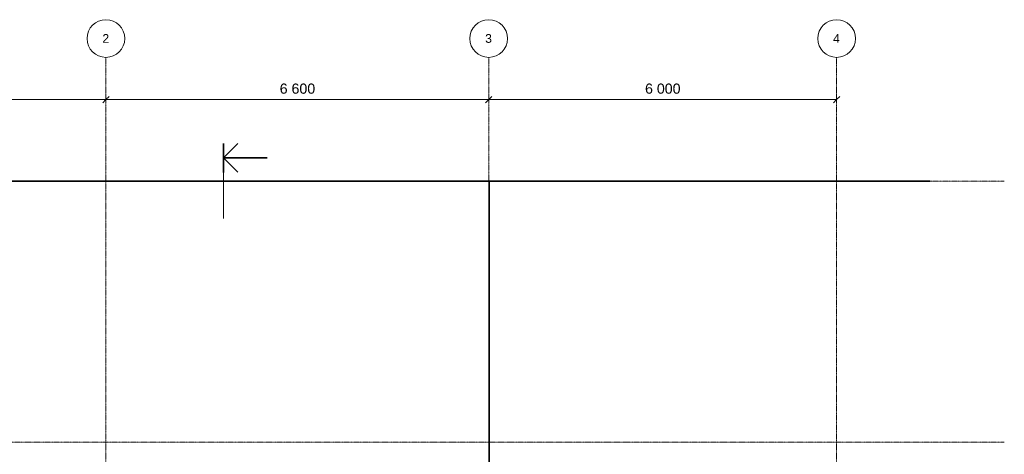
# Model space of a CAD drawing. Header units: millimetres. Extents: x -20574 to 8886, y -76409 to -50186.
# Tile 11 of 11: x -8093 to 8886, y -57682 to -50186. Entities that reach past the tile are written whole.
import ezdxf

# ---------------------------------------------------------------- set-up
doc = ezdxf.new("R2010")
doc.units = ezdxf.units.MM
doc.linetypes.add('Dash', pattern=[6.35, 3.175, -3.175])
doc.linetypes.add('Grid Line', pattern=[22.225, 12.7, -3.175, 3.175, -3.175])
for name, color, linetype, lineweight in [('206', 7, 'Continuous', 9), ('25', 7, 'Continuous', 35), ('822', 7, 'Continuous', 9), ('842', 7, 'Continuous', 9), ('842-50', 7, 'Continuous', 9)]:
    doc.layers.add(name, color=color, linetype=linetype, lineweight=lineweight)
doc.styles.add('Arial', font='arial.ttf', dxfattribs={"height": 150})
doc.styles.add('Arial_2', font='arial.ttf', dxfattribs={"height": 175})
doc.styles.add('Arial_3', font='arial.ttf', dxfattribs={"height": 125})
doc.dimstyles.new('NO_Normal_2_5', dxfattribs={"dimscale": 304.8, "dimtxt": 127.532425, "dimasz": 0.347769, "dimexe": 0.328084, "dimexo": 0.246063, "dimgap": 0.164042, "dimtad": 1, "dimdec": 0, "dimzin": 0, "dimdsep": 46, "dimtxsty": 'Arial_3', "dimblk1": 'OBLIQUE', "dimblk2": 'OBLIQUE', "dimsah": 1, "dimcen": 0.09, "dimazin": 0, "dimtfac": 1, "dimtdec": 4, "dimtix": 1, "dimtmove": 0, "dimatfit": 3, "dimfxl": 1, "dimtvp": 1, "dimtolj": 1, "dimtzin": 0, "dimlwd": 18, "dimlwe": 18, "dimarcsym": 2})
doc.dimstyles.new('NO_Normal_3_5', dxfattribs={"dimscale": 304.8, "dimtxt": 178.545395, "dimasz": 0.347769, "dimexe": 0.328084, "dimexo": 0.246063, "dimgap": 0.164042, "dimtad": 1, "dimdec": 0, "dimzin": 0, "dimdsep": 46, "dimtxsty": 'Arial_2', "dimblk1": 'OBLIQUE', "dimblk2": 'OBLIQUE', "dimsah": 1, "dimcen": 0.09, "dimazin": 0, "dimtfac": 1, "dimtdec": 4, "dimtix": 1, "dimtmove": 0, "dimatfit": 3, "dimfxl": 1, "dimtvp": 1, "dimtolj": 1, "dimtzin": 0, "dimlwd": 18, "dimlwe": 18, "dimarcsym": 2})

# ---------------------------------------------------------------- blocks, each defined once
blk = doc.blocks.new('Grid - Ø13-4_5mm-398621-RIVEPLAN')
at = {"layer": '822', "lineweight": 18}
blk.add_circle((0, 0), 6.5, dxfattribs=at)
blk = doc.blocks.new('Section - Arrow - Standard-372786-RIVEPLAN')
at = {"layer": '206', "lineweight": 35}
for p, q in [((-4.98, 0), (5.02, 0)), ((0, 0), (-4.95, -4.95)), ((0, 0), (4.95, -4.95)), ((0, 0), (0, -15))]:
    blk.add_line(p, q, dxfattribs=at)
blk = doc.blocks.new('DIMBLOCK2-RIVEPLAN')
at = {"layer": '842-50', "lineweight": 18}
for p, q in [((-16143, -52974), (-16196, -52921)), ((-16143, -52974), (-16143, -67649)), ((-16143, -52974), (-16090, -53027)), ((-16143, -52974), (-16043, -52974)), ((-16143, -52974), (-16143, -52974)), ((-80, -67649), (-16243, -67649)), ((-16143, -67649), (-16196, -67596)), ((-16143, -67649), (-16090, -67702)), ((-16143, -67649), (-80, -67649))]:
    blk.add_line(p, q, dxfattribs=at)
at = {"layer": '842-50', "color": 0, "lineweight": 18, "insert": (-16356, -60576), "char_height": 125, "width": 635.7, "attachment_point": 1, "rotation": 90, "line_spacing_factor": 0.941778, "style": 'Arial_3'}
blk.add_mtext('14 675', dxfattribs=at)
blk = doc.blocks.new('_Oblique')
at = {"color": 0, "linetype": 'ByBlock', "lineweight": -2}
blk.add_line((-0.5, -0.5), (0.5, 0.5), dxfattribs=at)
blk = doc.blocks.new('DIMBLOCK16-RIVEPLAN')
at = {"layer": '842-50', "lineweight": 18}
for p, q in [((-13205, -51565), (-13258, -51618)), ((-13205, -51565), (-13205, -51465)), ((-13205, -51565), (-13152, -51512)), ((-13205, -51565), (-6605, -51565)), ((-13205, -51565), (-13205, -51565)), ((-6605, -51565), (-6658, -51618)), ((-6605, -51565), (-6605, -51465)), ((-6605, -51565), (-6552, -51512)), ((-6605, -51565), (-6605, -51565))]:
    blk.add_line(p, q, dxfattribs=at)
at = {"layer": '842-50', "color": 0, "lineweight": 18, "insert": (-10209, -51288), "char_height": 175, "width": 728.47, "attachment_point": 1, "line_spacing_factor": 0.941778, "style": 'Arial_2'}
blk.add_mtext('6 600', dxfattribs=at)
blk = doc.blocks.new('DIMBLOCK17-RIVEPLAN')
at = {"layer": '842-50', "lineweight": 18}
for p, q in [((-6605, -51565), (-6658, -51618)), ((-6605, -51565), (-6605, -51465)), ((-6605, -51565), (-6552, -51512)), ((-6605, -51565), (-5, -51565)), ((-6605, -51565), (-6605, -51565)), ((-5, -51565), (-58, -51618)), ((-5, -51565), (-5, -51465)), ((-5, -51565), (48, -51512)), ((-5, -51565), (-5, -51565))]:
    blk.add_line(p, q, dxfattribs=at)
at = {"layer": '842-50', "color": 0, "lineweight": 18, "insert": (-3609, -51288), "char_height": 175, "width": 728.47, "attachment_point": 1, "line_spacing_factor": 0.941778, "style": 'Arial_2'}
blk.add_mtext('6 600', dxfattribs=at)
blk = doc.blocks.new('DIMBLOCK18-RIVEPLAN')
at = {"layer": '842-50', "lineweight": 18}
for p, q in [((-5, -51565), (-58, -51618)), ((-5, -51565), (-5, -51465)), ((-5, -51565), (48, -51512)), ((-5, -51565), (5995, -51565)), ((-5, -51565), (-5, -51565)), ((5995, -51565), (5942, -51618)), ((5995, -51565), (5995, -51465)), ((5995, -51565), (6048, -51512)), ((5995, -51565), (5995, -51565))]:
    blk.add_line(p, q, dxfattribs=at)
at = {"layer": '842-50', "color": 0, "lineweight": 18, "insert": (2691, -51288), "char_height": 175, "width": 728.47, "attachment_point": 1, "line_spacing_factor": 0.941778, "style": 'Arial_2'}
blk.add_mtext('6 000', dxfattribs=at)

msp = doc.modelspace()

# ---------------------------------------------------------------- linework, layer by layer
at = {"layer": '206', "lineweight": 18}
msp.add_line((-4576.2, -53616.6), (-4576.2, -52569.6), dxfattribs=at)
at = {"layer": '25'}
for p, q in [((7607, -52974.1), (-17260.9, -52974.1)), ((1.7, -59124.1), (1.7, -52974.1))]:
    msp.add_line(p, q, dxfattribs=at)
at = {"layer": '25', "color": 96, "linetype": 'Dash', "lineweight": 18, "true_color": 0x007f00}
for p, q in [((-5.2, -52974.1), (-5.2, -67649.1)), ((-1.1, -67649.1), (-1.1, -52974.1))]:
    msp.add_line(p, q, dxfattribs=at)
at = {"layer": '822', "linetype": 'Grid Line'}
for p, q in [((-6605.2, -76408.8), (-6605.2, -50836.5)), ((-5.2, -76408.8), (-5.2, -50836.5)), ((5994.8, -76408.8), (5994.8, -50836.5)), ((-19890.8, -52974.1), (8885.9, -52974.1)), ((-19890.8, -57474.1), (8885.9, -57474.1))]:
    msp.add_line(p, q, dxfattribs=at)

# ---------------------------------------------------------------- block references
at = {"layer": '206', "lineweight": 35, "extrusion": (0, 0, -1), "xscale": 49.99999999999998, "yscale": 49.99999999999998, "zscale": 49.99999999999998, "rotation": 270.0000000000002}
msp.add_blockref('Section - Arrow - Standard-372786-RIVEPLAN', (4576.2, -52569.6), dxfattribs=at)
at = {"layer": '822', "lineweight": 18, "xscale": 49.99999999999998, "yscale": 49.99999999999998, "zscale": 49.99999999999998}
for p in [(-6605.2, -50511.5), (-5.2, -50511.5), (5994.8, -50511.5)]:
    msp.add_blockref('Grid - Ø13-4_5mm-398621-RIVEPLAN', p, dxfattribs=at)

# ---------------------------------------------------------------- dimensions: what is measured, and where the dimension line sits
at = {"layer": '842', "lineweight": 18}
for base, p1, p2, override, picture, middle in [((-6605.2, -51564.9), (-13205.2, -51490), (-6605.2, -51490), {"dimpost": '<>', "dimfxl": 6600}, 'DIMBLOCK16-RIVEPLAN', (-9905.2, -51425.6)), ((-5.2, -51564.9), (-6605.2, -51490), (-5.2, -51490), {"dimpost": '<>', "dimfxl": 6600}, 'DIMBLOCK17-RIVEPLAN', (-3305.2, -51425.6)), ((5994.8, -51564.9), (-5.2, -51490), (5994.8, -51490), {"dimpost": '<>', "dimfxl": 6000}, 'DIMBLOCK18-RIVEPLAN', (2994.8, -51425.6))]:
    dim = msp.add_linear_dim(base=base, p1=p1, p2=p2, dimstyle='NO_Normal_3_5', override=override, dxfattribs=at)
    dim.commit()
    dim.dimension.update_dxf_attribs({"geometry": picture, "text_midpoint": middle})
dim = msp.add_linear_dim(base=(-16143.4, -67649.1), p1=(-16068.4, -52974.1), p2=(-5.2, -67649.1), angle=90, dimstyle='NO_Normal_2_5', override={"dimpost": '<>', "dimfxl": 21757.370611}, dxfattribs=at)
dim.commit()
dim.dimension.update_dxf_attribs({"geometry": 'DIMBLOCK2-RIVEPLAN', "text_midpoint": (-16257.2, -60311.6)})

# ---------------------------------------------------------------- next in the draw order: texts
at = {"layer": '822', "char_height": 150, "width": 144.304, "attachment_point": 1, "style": 'Arial', "bg_fill": 3, "box_fill_scale": 1.25, "bg_fill_color": 256, "bg_fill_true_color": 13158600, "bg_fill_transparency": 0}
for s, insert in [('2', (-6666.5, -50435.6)), ('3', (-66.5, -50435.6)), ('4', (5933.5, -50435.6))]:
    msp.add_mtext(s, dxfattribs=dict(at, insert=insert))

doc.saveas('drawing.dxf')
